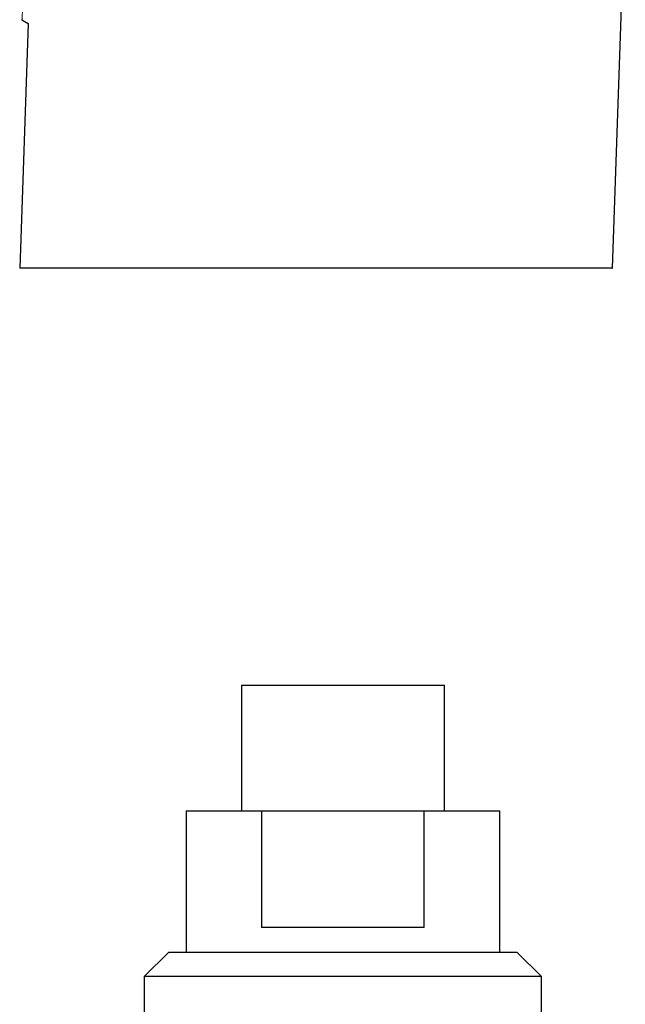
# Model space of a CAD drawing. Header units: millimetres. Extents: x 8 to 907, y 12 to 1404.
# Tile 34 of 37: x 728 to 777, y 1198 to 1279. Entities that reach past the tile are written whole.
import ezdxf

# ---------------------------------------------------------------- set-up
doc = ezdxf.new("R2010")
doc.units = ezdxf.units.MM

msp = doc.modelspace()

# ---------------------------------------------------------------- linework, layer by layer
at = {"color": 7, "linetype": 'Continuous', "lineweight": 30}
for p, q in [((775.92, 1258.317), (776.967, 1288.291)), ((727.905, 1278.531), (728.415, 1278.22)), ((728.415, 1278.22), (727.72, 1258.318)), ((745.753, 1224.389), (745.753, 1214.189)), ((745.753, 1224.389), (762.253, 1224.389)), ((762.253, 1214.189), (762.253, 1224.389)), ((741.253, 1214.189), (741.253, 1202.689)), ((741.253, 1214.189), (747.389, 1214.189)), ((747.389, 1214.189), (747.389, 1204.689)), ((747.389, 1214.189), (760.618, 1214.189)), ((760.618, 1204.689), (760.618, 1214.189)), ((760.618, 1214.189), (766.753, 1214.189)), ((766.753, 1202.689), (766.753, 1214.189)), ((760.618, 1204.689), (747.389, 1204.689)), ((739.853, 1202.689), (737.853, 1200.689)), ((739.853, 1202.689), (768.153, 1202.689)), ((770.153, 1200.689), (768.153, 1202.689)), ((737.853, 1200.689), (737.853, 1188.625)), ((770.153, 1200.689), (737.853, 1200.689)), ((770.153, 1195.343), (770.153, 1200.689))]:
    msp.add_line(p, q, dxfattribs=at)
at = {"color": 252, "linetype": 'Continuous', "lineweight": 0}
msp.add_open_spline([(727.995, 1280.44), (727.993, 1280.373), (727.989, 1280.24), (727.981, 1280.046), (727.974, 1279.855), (727.966, 1279.677), (727.958, 1279.512), (727.951, 1279.358), (727.944, 1279.209), (727.936, 1279.073), (727.93, 1278.952), (727.924, 1278.847), (727.918, 1278.752), (727.914, 1278.674), (727.91, 1278.614), (727.907, 1278.569), (727.906, 1278.54), (727.905, 1278.529), (727.905, 1278.531), (727.905, 1278.532)], degree=3, knots=[0, 0, 0, 0, 0.0618452, 0.1241453, 0.1874828, 0.2514848, 0.3102185, 0.369334, 0.430828, 0.496785, 0.5561271, 0.6158546, 0.6779855, 0.7446268, 0.802563, 0.8608525, 0.9276233, 0.9949351, 1, 1, 1, 1], dxfattribs=at)
at = {"color": 7, "linetype": 'Continuous', "lineweight": 30}
msp.add_open_spline([(775.912, 1258.318), (775.915, 1258.318), (775.939, 1258.318), (775.841, 1258.318), (775.606, 1258.318), (775.208, 1258.318), (774.667, 1258.318), (773.989, 1258.318), (773.177, 1258.318), (772.234, 1258.318), (771.162, 1258.318), (769.965, 1258.318), (768.66, 1258.318), (767.257, 1258.318), (765.762, 1258.318), (764.175, 1258.318), (762.506, 1258.318), (760.773, 1258.318), (758.992, 1258.318), (757.172, 1258.318), (755.312, 1258.318), (753.423, 1258.318), (751.525, 1258.318), (749.636, 1258.318), (747.766, 1258.318), (745.915, 1258.318), (744.093, 1258.318), (742.317, 1258.318), (740.606, 1258.318), (738.971, 1258.318), (737.41, 1258.318), (735.933, 1258.318), (734.55, 1258.318), (733.28, 1258.318), (732.13, 1258.318), (731.099, 1258.318), (730.192, 1258.318), (729.416, 1258.318), (728.781, 1258.318), (728.29, 1258.318), (727.949, 1258.318), (727.75, 1258.318), (727.735, 1258.318), (727.728, 1258.318)], degree=3, knots=[0, 0, 0, 0, 0.004168, 0.029102, 0.053959, 0.078897, 0.10407, 0.129212, 0.154123, 0.178958, 0.203875, 0.229029, 0.254159, 0.279059, 0.303884, 0.328789, 0.353931, 0.379061, 0.403961, 0.428784, 0.45369, 0.478831, 0.503971, 0.528881, 0.553715, 0.57863, 0.603781, 0.628943, 0.653873, 0.678728, 0.703664, 0.728837, 0.754004, 0.77894, 0.8038, 0.828741, 0.85392, 0.879064, 0.903977, 0.928814, 0.953732, 0.978887, 1, 1, 1, 1], dxfattribs=at)

doc.saveas('drawing.dxf')
